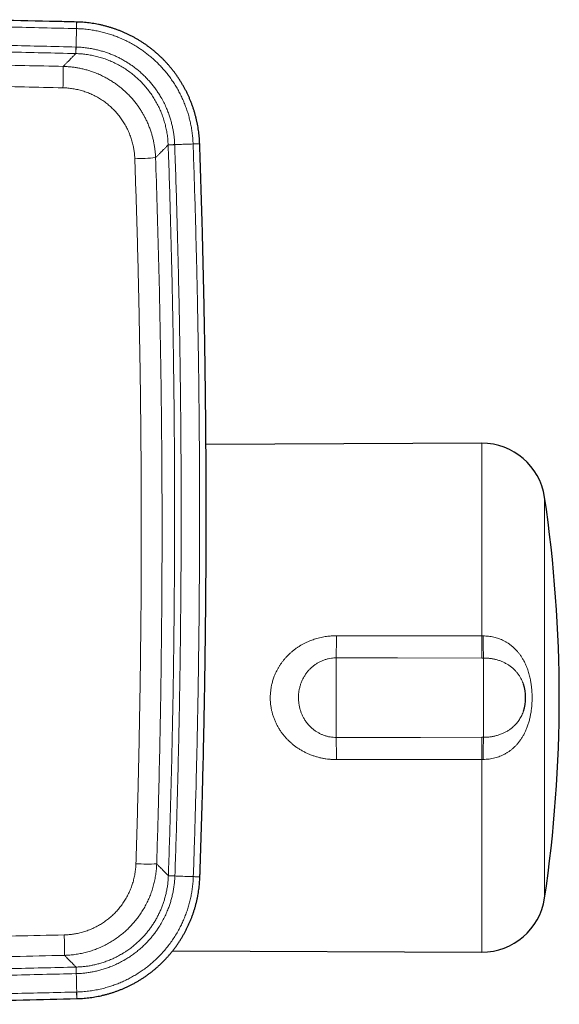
# Model space of a CAD drawing. Header units: millimetres. Extents: x 8 to 791, y 12 to 1717.
# Tile 19 of 256: x 518 to 569, y 763 to 857. Entities that reach past the tile are written whole.
import ezdxf

# ---------------------------------------------------------------- set-up
doc = ezdxf.new("R2010")
doc.units = ezdxf.units.MM

msp = doc.modelspace()

# ---------------------------------------------------------------- linework, layer by layer
at = {"color": 8, "linetype": 'Continuous', "lineweight": 0}
for p, q in [((523.006, 855.672), (523.021, 856.3)), ((522.948, 853.3), (522.963, 853.922)), ((522.958, 853.3), (522.948, 853.3)), ((531.724, 844.621), (531.723, 844.63)), ((531.724, 844.621), (532.345, 844.642)), ((534.095, 844.704), (534.722, 844.726)), ((561.535, 797.967), (561.535, 816.276)), ((567.496, 811.155), (567.496, 773.053)), ((547.713, 797.986), (561.535, 797.967)), ((561.535, 797.967), (561.653, 797.967)), ((547.7, 795.884), (547.7, 788.325)), ((561.7, 795.87), (561.522, 795.87)), ((561.7, 795.87), (561.7, 788.338)), ((561.522, 788.338), (561.7, 788.338)), ((561.535, 786.242), (547.713, 786.222)), ((561.653, 786.241), (561.535, 786.242)), ((561.535, 767.933), (561.535, 786.242)), ((531.744, 775.184), (531.745, 775.194)), ((531.745, 775.194), (532.367, 775.172)), ((534.116, 775.111), (534.743, 775.09)), ((522.969, 766.509), (522.984, 765.887)), ((522.969, 766.509), (522.979, 766.509)), ((523.027, 764.137), (523.042, 763.509))]:
    msp.add_line(p, q, dxfattribs=at)
at = {"color": 7, "linetype": 'Continuous', "lineweight": 30}
for p, q in [((523.032, 856.299), (523.021, 856.299)), ((534.722, 844.726), (534.721, 844.737)), ((561.535, 816.276), (535.317, 816.161)), ((534.742, 775.079), (534.743, 775.09)), ((532.162, 768.061), (561.535, 767.933)), ((523.042, 763.51), (523.053, 763.51))]:
    msp.add_line(p, q, dxfattribs=at)
at = {"color": 8, "linetype": 'Continuous', "lineweight": 0, "flags": 128}
for points in [[(523.016, 855.672), (523.018, 855.753), (523.02, 855.832), (523.022, 855.907), (523.023, 855.977), (523.025, 856.042), (523.027, 856.101), (523.028, 856.153), (523.029, 856.198), (523.03, 856.235), (523.031, 856.264), (523.031, 856.285), (523.032, 856.296), (523.032, 856.299)], [(522.958, 853.3), (522.958, 853.306), (522.958, 853.32), (522.959, 853.342), (522.959, 853.372), (522.96, 853.409), (522.962, 853.454), (522.963, 853.506), (522.964, 853.564), (522.966, 853.627), (522.968, 853.695), (522.97, 853.768), (522.971, 853.844), (522.973, 853.922)], [(531.723, 844.63), (531.729, 844.63), (531.743, 844.631), (531.765, 844.632), (531.795, 844.633), (531.833, 844.634), (531.877, 844.636), (531.929, 844.638), (531.987, 844.64), (532.05, 844.642), (532.118, 844.645), (532.191, 844.647), (532.267, 844.65), (532.345, 844.653)], [(534.094, 844.714), (534.176, 844.717), (534.254, 844.72), (534.329, 844.723), (534.399, 844.725), (534.464, 844.728), (534.523, 844.73), (534.575, 844.732), (534.62, 844.733), (534.657, 844.735), (534.686, 844.736), (534.707, 844.737), (534.719, 844.737), (534.722, 844.737)], [(561.522, 795.87), (553.522, 795.878), (547.7, 795.884)], [(547.7, 788.325), (555.699, 788.333), (561.522, 788.338)], [(531.744, 775.184), (531.75, 775.184), (531.764, 775.183), (531.786, 775.183), (531.816, 775.182), (531.854, 775.18), (531.898, 775.179), (531.95, 775.177), (532.008, 775.175), (532.071, 775.172), (532.139, 775.17), (532.212, 775.167), (532.288, 775.165), (532.366, 775.162)], [(534.116, 775.101), (534.197, 775.099), (534.275, 775.096), (534.35, 775.093), (534.42, 775.091), (534.485, 775.088), (534.544, 775.086), (534.596, 775.084), (534.641, 775.083), (534.678, 775.081), (534.707, 775.08), (534.728, 775.08), (534.74, 775.079), (534.743, 775.079)], [(522.979, 766.509), (522.979, 766.503), (522.979, 766.489), (522.98, 766.467), (522.98, 766.437), (522.981, 766.399), (522.983, 766.355), (522.984, 766.303), (522.985, 766.245), (522.987, 766.182), (522.989, 766.114), (522.991, 766.041), (522.992, 765.965), (522.994, 765.887)], [(523.037, 764.137), (523.039, 764.056), (523.041, 763.977), (523.043, 763.902), (523.044, 763.832), (523.046, 763.767), (523.048, 763.708), (523.049, 763.656), (523.05, 763.611), (523.051, 763.574), (523.052, 763.545), (523.052, 763.524), (523.053, 763.513), (523.053, 763.51)]]:
    msp.add_lwpolyline(points, dxfattribs=at)
at = {"color": 8, "linetype": 'Continuous', "lineweight": 0}
for centre, radius, start, end in [((471.603, 851.704), 50.15, 358.10782, 0.42776), ((527.994, 872.675), 29.369, 271.09515, 274.94794), ((331.276, 798.282), 216.437, 359.36499, 359.92164), ((341.348, 798.293), 220.186, 359.3695, 359.91511), ((624.014, 798.293), 62.361, 180.2997, 182.22682), ((331.266, 785.926), 216.447, 0.07836, 0.63499), ((341.348, 785.916), 220.186, 0.08489, 0.6305), ((624.014, 785.915), 62.361, 177.77317, 179.7003), ((529.818, 797.778), 21.482, 266.91731, 272.17891), ((465.751, 767.845), 56.125, 359.77425, 1.75817)]:
    msp.add_arc(centre, radius, start, end, dxfattribs=at)
at = {"color": 7, "linetype": 'Continuous', "lineweight": 30}
for centre, radius, start, end in [((561.561, 810.276), 6, 8.42681, 90.25), ((438.9, 792.104), 130, 351.57319, 8.42681), ((561.7, 792.104), 4, 341.29735, 18.74885), ((561.561, 773.933), 6, 269.75, 351.57319)]:
    msp.add_arc(centre, radius, start, end, dxfattribs=at)
for points, knots in [([(523.021, 856.299), (522.394, 856.315), (519.938, 856.374), (516.748, 856.447), (514.184, 856.503), (513.451, 856.519)], [0, 0, 0, 0, 0.1964065, 0.7700278, 1, 1, 1, 1]), ([(534.721, 844.737), (534.718, 844.814), (534.711, 844.99), (534.692, 845.265), (534.665, 845.561), (534.63, 845.857), (534.588, 846.152), (534.538, 846.446), (534.481, 846.739), (534.417, 847.029), (534.346, 847.317), (534.268, 847.605), (534.182, 847.891), (534.089, 848.176), (533.989, 848.458), (533.882, 848.737), (533.768, 849.014), (533.648, 849.286), (533.522, 849.554), (533.389, 849.819), (533.249, 850.081), (533.102, 850.34), (532.949, 850.596), (532.789, 850.849), (532.623, 851.098), (532.451, 851.342), (532.272, 851.582), (532.089, 851.817), (531.899, 852.047), (531.705, 852.272), (531.505, 852.491), (531.299, 852.706), (531.088, 852.916), (530.872, 853.121), (530.65, 853.321), (530.423, 853.515), (530.192, 853.703), (529.956, 853.886), (529.716, 854.062), (529.472, 854.232), (529.225, 854.396), (528.973, 854.553), (528.717, 854.705), (528.457, 854.85), (528.192, 854.989), (527.924, 855.122), (527.652, 855.249), (527.379, 855.368), (527.102, 855.48), (526.825, 855.585), (526.545, 855.682), (526.263, 855.773), (525.978, 855.857), (525.69, 855.934), (525.399, 856.004), (525.107, 856.067), (524.812, 856.122), (524.517, 856.171), (524.221, 856.211), (523.925, 856.245), (523.63, 856.271), (523.334, 856.289), (523.134, 856.298), (523.033, 856.3), (523.032, 856.3)], [0, 0, 0, 0, 0.012766, 0.029178, 0.045606, 0.062049, 0.078502, 0.094963, 0.111454, 0.127809, 0.1442, 0.160658, 0.177163, 0.193697, 0.210238, 0.226761, 0.243244, 0.259669, 0.276013, 0.292334, 0.308747, 0.325201, 0.341687, 0.358193, 0.37471, 0.391224, 0.407725, 0.424202, 0.440646, 0.45704, 0.473418, 0.489835, 0.506277, 0.522739, 0.539213, 0.555691, 0.572165, 0.588627, 0.60507, 0.621489, 0.637869, 0.654216, 0.670635, 0.687109, 0.70362, 0.72015, 0.736677, 0.753178, 0.769636, 0.786031, 0.802357, 0.81869, 0.835094, 0.851556, 0.868058, 0.884586, 0.901121, 0.917644, 0.934136, 0.950582, 0.966959, 0.983263, 0.999746, 1, 1, 1, 1]), ([(534.743, 775.09), (534.747, 775.208), (534.783, 776.23), (534.845, 778.156), (534.927, 780.868), (535.002, 783.584), (535.069, 786.302), (535.128, 789.023), (535.181, 791.744), (535.226, 794.465), (535.263, 797.186), (535.293, 799.907), (535.316, 802.628), (535.331, 805.349), (535.339, 808.071), (535.339, 810.792), (535.333, 813.513), (535.318, 816.234), (535.296, 818.956), (535.267, 821.677), (535.231, 824.398), (535.187, 827.119), (535.135, 829.84), (535.077, 832.56), (535.01, 835.281), (534.937, 838.001), (534.856, 840.721), (534.784, 842.963), (534.736, 844.298), (534.721, 844.726)], [0, 0, 0, 0, 0.005107, 0.044052, 0.082982, 0.12198, 0.161051, 0.200121, 0.239191, 0.278261, 0.317331, 0.356401, 0.395472, 0.434544, 0.473616, 0.512686, 0.551756, 0.590827, 0.629898, 0.668969, 0.708041, 0.747112, 0.786183, 0.825254, 0.864323, 0.903394, 0.942467, 0.981532, 1, 1, 1, 1]), ([(523.053, 763.51), (523.131, 763.512), (523.308, 763.517), (523.584, 763.534), (523.881, 763.558), (524.177, 763.589), (524.473, 763.628), (524.767, 763.675), (525.06, 763.729), (525.351, 763.789), (525.64, 763.858), (525.929, 763.933), (526.216, 764.016), (526.501, 764.106), (526.785, 764.203), (527.065, 764.307), (527.343, 764.417), (527.616, 764.534), (527.885, 764.658), (528.152, 764.788), (528.415, 764.925), (528.676, 765.069), (528.934, 765.219), (529.188, 765.377), (529.439, 765.54), (529.685, 765.71), (529.927, 765.886), (530.164, 766.067), (530.396, 766.254), (530.622, 766.446), (530.844, 766.643), (531.061, 766.847), (531.273, 767.056), (531.481, 767.27), (531.683, 767.489), (531.879, 767.714), (532.07, 767.943), (532.255, 768.177), (532.434, 768.415), (532.607, 768.657), (532.773, 768.903), (532.933, 769.153), (533.087, 769.407), (533.236, 769.666), (533.378, 769.929), (533.513, 770.196), (533.643, 770.466), (533.765, 770.739), (533.88, 771.014), (533.988, 771.29), (534.088, 771.569), (534.182, 771.85), (534.268, 772.134), (534.349, 772.421), (534.422, 772.711), (534.488, 773.003), (534.546, 773.297), (534.598, 773.591), (534.642, 773.887), (534.678, 774.182), (534.708, 774.478), (534.729, 774.774), (534.74, 774.974), (534.743, 775.076), (534.743, 775.079)], [0, 0, 0, 0, 0.012962, 0.029367, 0.045789, 0.062225, 0.078672, 0.095126, 0.11161, 0.127959, 0.144344, 0.160795, 0.177294, 0.193821, 0.210356, 0.226872, 0.243349, 0.259767, 0.276105, 0.292419, 0.308825, 0.325273, 0.341752, 0.358252, 0.374761, 0.391269, 0.407763, 0.424234, 0.440671, 0.457059, 0.473431, 0.489841, 0.506277, 0.522732, 0.539199, 0.555671, 0.572138, 0.588594, 0.60503, 0.621443, 0.637816, 0.654156, 0.670569, 0.687036, 0.703541, 0.720064, 0.736584, 0.753079, 0.76953, 0.785918, 0.802238, 0.818565, 0.834963, 0.851418, 0.867914, 0.884434, 0.900963, 0.917479, 0.933965, 0.950405, 0.966775, 0.983073, 0.999549, 1, 1, 1, 1]), ([(506.944, 763.152), (508.779, 763.19), (512.448, 763.266), (517.815, 763.385), (521.346, 763.469), (523.042, 763.51)], [0, 0, 0, 0, 0.34196, 0.683849, 1, 1, 1, 1])]:
    msp.add_open_spline(points, degree=3, knots=knots, dxfattribs=at)
at = {"color": 8, "linetype": 'Continuous', "lineweight": 0}
for points, knots in [([(523.006, 855.672), (521.949, 855.698), (519.826, 855.748), (516.636, 855.822), (514.503, 855.869), (513.437, 855.892)], [0, 0, 0, 0, 0.331309, 0.665655, 1, 1, 1, 1]), ([(523.016, 855.672), (523.013, 855.565), (523.008, 855.349), (523, 855.021), (522.993, 854.714), (522.986, 854.431), (522.98, 854.175), (522.976, 854.006), (522.973, 853.922)], [0, 0, 0, 0, 0.185942, 0.37292, 0.560306, 0.707423, 0.854089, 1, 1, 1, 1]), ([(523.016, 855.672), (523.016, 855.672), (523.012, 855.672), (523.009, 855.672), (523.006, 855.672)], [0, 0, 0, 0, 0.006042, 1, 1, 1, 1]), ([(534.094, 844.714), (534.094, 844.714), (534.089, 844.875), (534.07, 845.196), (534.022, 845.676), (533.954, 846.154), (533.868, 846.615), (533.766, 847.06), (533.648, 847.496), (533.509, 847.937), (533.349, 848.382), (533.169, 848.822), (532.971, 849.255), (532.752, 849.684), (532.515, 850.104), (532.258, 850.517), (531.985, 850.917), (531.695, 851.305), (531.39, 851.679), (531.069, 852.041), (530.727, 852.393), (530.366, 852.736), (530.009, 853.045), (529.665, 853.319), (529.338, 853.561), (528.973, 853.812), (528.568, 854.067), (528.134, 854.314), (527.701, 854.535), (527.271, 854.733), (526.831, 854.914), (526.382, 855.077), (525.923, 855.222), (525.457, 855.348), (524.982, 855.454), (524.479, 855.545), (523.948, 855.615), (523.452, 855.656), (523.141, 855.669), (523.016, 855.672), (523.016, 855.672)], [0, 0, 0, 0, 0.000003, 0.028083, 0.056188, 0.084293, 0.112373, 0.138183, 0.163994, 0.191401, 0.218966, 0.24653, 0.274427, 0.302325, 0.330561, 0.358798, 0.387202, 0.415251, 0.443402, 0.471553, 0.499807, 0.529167, 0.558527, 0.582243, 0.605966, 0.629681, 0.659619, 0.689556, 0.716992, 0.744585, 0.772179, 0.800105, 0.828031, 0.856298, 0.884566, 0.913, 0.945594, 0.978188, 0.999997, 1, 1, 1, 1]), ([(513.399, 854.142), (514.465, 854.119), (516.598, 854.072), (519.786, 853.998), (521.908, 853.948), (522.963, 853.922)], [0, 0, 0, 0, 0.334478, 0.668956, 1, 1, 1, 1]), ([(522.948, 853.3), (521.893, 853.326), (519.771, 853.376), (516.584, 853.45), (514.451, 853.497), (513.385, 853.52)], [0, 0, 0, 0, 0.331044, 0.665522, 1, 1, 1, 1]), ([(521.752, 852.079), (521.82, 852.148), (521.955, 852.286), (522.137, 852.472), (522.304, 852.643), (522.445, 852.787), (522.564, 852.908), (522.663, 853.009), (522.751, 853.099), (522.828, 853.178), (522.895, 853.246), (522.93, 853.282), (522.948, 853.3)], [0, 0, 0, 0, 0.112442, 0.224884, 0.337347, 0.44981, 0.541495, 0.633181, 0.724867, 0.816578, 0.908289, 1, 1, 1, 1]), ([(531.723, 844.63), (531.714, 844.798), (531.697, 845.135), (531.634, 845.637), (531.546, 846.134), (531.429, 846.626), (531.285, 847.111), (531.113, 847.588), (530.915, 848.055), (530.692, 848.509), (530.444, 848.949), (530.171, 849.374), (529.874, 849.784), (529.554, 850.177), (529.213, 850.552), (528.852, 850.907), (528.472, 851.24), (528.074, 851.551), (527.658, 851.839), (527.226, 852.105), (526.779, 852.345), (526.321, 852.561), (525.856, 852.748), (525.386, 852.907), (524.91, 853.039), (524.428, 853.145), (523.94, 853.225), (523.45, 853.28), (523.121, 853.293), (522.958, 853.3)], [0, 0, 0, 0, 0.0372046, 0.0744387, 0.1116434, 0.1487892, 0.1860521, 0.2233747, 0.2606973, 0.2979603, 0.3351063, 0.3722525, 0.4095158, 0.4468387, 0.4841617, 0.5214251, 0.5585713, 0.5957342, 0.6330143, 0.6703542, 0.7076939, 0.7449739, 0.7821366, 0.8183565, 0.8546849, 0.8910684, 0.9274519, 0.9637801, 1, 1, 1, 1]), ([(522.963, 853.922), (522.967, 853.922), (522.97, 853.922), (522.973, 853.922), (522.973, 853.922)], [0, 0, 0, 0, 0.994255, 1, 1, 1, 1]), ([(522.973, 853.922), (522.974, 853.922), (523.137, 853.918), (523.463, 853.901), (523.95, 853.849), (524.403, 853.778), (524.823, 853.694), (525.209, 853.6), (525.624, 853.481), (526.034, 853.343), (526.428, 853.188), (526.776, 853.035), (527.107, 852.873), (527.444, 852.692), (527.785, 852.492), (528.128, 852.271), (528.49, 852.014), (528.837, 851.741), (529.169, 851.455), (529.461, 851.181), (529.743, 850.894), (530.012, 850.594), (530.272, 850.28), (530.52, 849.955), (530.755, 849.617), (530.998, 849.229), (531.246, 848.79), (531.476, 848.324), (531.667, 847.876), (531.82, 847.463), (531.951, 847.058), (532.061, 846.662), (532.153, 846.263), (532.226, 845.863), (532.283, 845.462), (532.324, 845.058), (532.34, 844.788), (532.345, 844.653), (532.345, 844.653)], [0, 0, 0, 0, 0.000004, 0.033717, 0.067455, 0.101172, 0.128531, 0.155901, 0.18326, 0.217751, 0.245278, 0.270706, 0.296145, 0.321575, 0.349687, 0.377812, 0.405923, 0.441403, 0.468949, 0.496506, 0.52405, 0.551989, 0.579929, 0.608206, 0.636482, 0.664931, 0.702797, 0.740662, 0.772045, 0.803431, 0.831697, 0.859962, 0.888394, 0.916235, 0.944077, 0.972037, 0.999996, 1, 1, 1, 1]), ([(507.124, 852.392), (509.562, 852.343), (514.438, 852.245), (519.314, 852.134), (521.752, 852.079)], [0, 0, 0, 0, 0.499999, 1, 1, 1, 1]), ([(521.752, 852.079), (521.877, 852.074), (522.126, 852.065), (522.5, 852.032), (522.874, 851.984), (523.248, 851.92), (523.62, 851.84), (523.99, 851.743), (524.358, 851.631), (524.754, 851.491), (525.168, 851.321), (525.597, 851.118), (525.993, 850.906), (526.364, 850.682), (526.704, 850.455), (527.027, 850.218), (527.317, 849.985), (527.583, 849.753), (527.846, 849.505), (528.119, 849.226), (528.397, 848.914), (528.65, 848.602), (528.88, 848.291), (529.088, 847.985), (529.277, 847.68), (529.447, 847.379), (529.614, 847.059), (529.778, 846.706), (529.937, 846.321), (530.072, 845.943), (530.186, 845.575), (530.281, 845.217), (530.36, 844.859), (530.425, 844.499), (530.474, 844.14), (530.51, 843.779), (530.521, 843.537), (530.527, 843.416)], [0, 0, 0, 0, 0.027557, 0.055113, 0.082906, 0.110698, 0.13879, 0.166882, 0.195218, 0.223554, 0.259725, 0.293981, 0.328237, 0.358943, 0.389648, 0.418438, 0.447227, 0.47179, 0.496352, 0.527087, 0.557838, 0.588573, 0.615857, 0.643152, 0.670435, 0.694947, 0.719458, 0.750129, 0.780815, 0.811485, 0.83871, 0.865946, 0.89317, 0.919807, 0.946514, 0.973222, 1, 1, 1, 1]), ([(521.726, 850.048), (519.279, 850.104), (514.386, 850.215), (509.492, 850.314), (507.045, 850.363)], [0, 0, 0, 0, 0.4999991, 1, 1, 1, 1]), ([(528.555, 843.312), (528.549, 843.437), (528.536, 843.688), (528.491, 844.062), (528.423, 844.464), (528.322, 844.891), (528.183, 845.342), (528.015, 845.782), (527.817, 846.21), (527.592, 846.624), (527.338, 847.021), (527.057, 847.401), (526.751, 847.761), (526.422, 848.1), (526.072, 848.416), (525.7, 848.707), (525.308, 848.973), (524.899, 849.212), (524.475, 849.423), (524.039, 849.605), (523.591, 849.756), (523.133, 849.877), (522.668, 849.967), (522.198, 850.028), (521.883, 850.041), (521.726, 850.048)], [0, 0, 0, 0, 0.035603, 0.071231, 0.106834, 0.151269, 0.195856, 0.240494, 0.28508, 0.329514, 0.374043, 0.418723, 0.463456, 0.508137, 0.552666, 0.597299, 0.642086, 0.686926, 0.731713, 0.776347, 0.820976, 0.865757, 0.910589, 0.955371, 1, 1, 1, 1]), ([(531.724, 844.621), (531.706, 844.603), (531.67, 844.567), (531.603, 844.499), (531.525, 844.42), (531.436, 844.33), (531.335, 844.229), (531.216, 844.11), (531.075, 843.968), (530.909, 843.801), (530.728, 843.619), (530.594, 843.483), (530.527, 843.416)], [0, 0, 0, 0, 0.092275, 0.184551, 0.276826, 0.369127, 0.461429, 0.55373, 0.665287, 0.776845, 0.888422, 1, 1, 1, 1]), ([(531.745, 775.194), (531.779, 776.222), (531.849, 778.278), (531.94, 781.363), (532.023, 784.447), (532.096, 787.533), (532.16, 790.618), (532.214, 793.704), (532.258, 796.79), (532.299, 800.446), (532.328, 804.404), (532.341, 808.666), (532.337, 812.395), (532.321, 815.858), (532.296, 819.054), (532.26, 822.251), (532.215, 825.447), (532.159, 828.643), (532.092, 831.839), (532.016, 835.035), (531.929, 838.231), (531.833, 841.426), (531.76, 843.556), (531.724, 844.621)], [0, 0, 0, 0, 0.044439, 0.088878, 0.133318, 0.177761, 0.222204, 0.26665, 0.311095, 0.355542, 0.424587, 0.482125, 0.539665, 0.585695, 0.631726, 0.677757, 0.723791, 0.769825, 0.815862, 0.861901, 0.907941, 0.95397, 1, 1, 1, 1]), ([(534.094, 844.714), (533.987, 844.711), (533.772, 844.703), (533.443, 844.692), (533.137, 844.681), (532.854, 844.671), (532.597, 844.662), (532.429, 844.656), (532.345, 844.653)], [0, 0, 0, 0, 0.1859416, 0.3729204, 0.5603062, 0.7074233, 0.8540888, 1, 1, 1, 1]), ([(532.345, 844.653), (532.345, 844.653), (532.345, 844.649), (532.345, 844.646), (532.345, 844.642)], [0, 0, 0, 0, 0.005703, 1, 1, 1, 1]), ([(532.345, 844.642), (532.382, 843.577), (532.455, 841.446), (532.551, 838.249), (532.638, 835.052), (532.714, 831.854), (532.781, 828.656), (532.837, 825.458), (532.882, 822.26), (532.918, 819.061), (532.943, 815.863), (532.958, 812.664), (532.963, 809.465), (532.957, 806.267), (532.941, 803.069), (532.915, 799.907), (532.88, 796.783), (532.836, 793.695), (532.782, 790.607), (532.718, 787.52), (532.645, 784.433), (532.562, 781.346), (532.47, 778.259), (532.401, 776.201), (532.367, 775.172)], [0, 0, 0, 0, 0.04603, 0.092059, 0.138091, 0.184122, 0.230154, 0.276187, 0.322222, 0.368257, 0.414296, 0.460335, 0.506365, 0.552396, 0.598426, 0.644458, 0.688897, 0.733337, 0.777779, 0.822221, 0.866664, 0.911108, 0.955554, 1, 1, 1, 1]), ([(534.095, 844.704), (534.095, 844.708), (534.095, 844.711), (534.094, 844.714), (534.094, 844.714)], [0, 0, 0, 0, 0.99401, 1, 1, 1, 1]), ([(534.116, 775.111), (534.147, 776.046), (534.215, 778.047), (534.307, 781.114), (534.393, 784.313), (534.469, 787.511), (534.534, 790.71), (534.59, 793.91), (534.635, 797.109), (534.67, 800.309), (534.694, 803.509), (534.709, 806.709), (534.714, 810.741), (534.699, 815.606), (534.648, 821.303), (534.565, 826.999), (534.468, 831.797), (534.372, 835.697), (534.289, 838.7), (534.198, 841.702), (534.129, 843.704), (534.095, 844.704)], [0, 0, 0, 0, 0.040319, 0.086283, 0.132247, 0.178213, 0.22418, 0.270152, 0.316124, 0.362097, 0.408071, 0.454035, 0.5, 0.581851, 0.663705, 0.745545, 0.827388, 0.87054, 0.913693, 0.956846, 1, 1, 1, 1]), ([(528.662, 776.326), (528.719, 778.185), (528.832, 781.903), (528.961, 787.48), (529.062, 793.059), (529.131, 798.638), (529.169, 804.219), (529.175, 809.798), (529.151, 815.377), (529.095, 820.959), (529.009, 826.545), (528.89, 832.135), (528.742, 837.724), (528.617, 841.449), (528.555, 843.312)], [0, 0, 0, 0, 0.083277, 0.166555, 0.249833, 0.333109, 0.416413, 0.499716, 0.582968, 0.666219, 0.749663, 0.833109, 0.916555, 1, 1, 1, 1]), ([(530.527, 843.416), (530.578, 841.903), (530.68, 838.877), (530.808, 834.337), (530.916, 829.797), (531.007, 825.061), (531.078, 820.132), (531.126, 815.007), (531.147, 810.037), (531.143, 805.221), (531.118, 800.559), (531.072, 795.975), (531.007, 791.468), (530.923, 787.037), (530.829, 783.034), (530.732, 779.459), (530.667, 777.36), (530.635, 776.311)], [0, 0, 0, 0, 0.067662, 0.135325, 0.202987, 0.270649, 0.347004, 0.423359, 0.499714, 0.569165, 0.638617, 0.708068, 0.774092, 0.840117, 0.906141, 0.95307, 1, 1, 1, 1]), ([(547.713, 786.222), (547.598, 786.224), (547.37, 786.227), (547.038, 786.252), (546.716, 786.292), (546.394, 786.347), (546.064, 786.42), (545.735, 786.512), (545.418, 786.618), (545.116, 786.736), (544.818, 786.87), (544.526, 787.019), (544.242, 787.184), (543.969, 787.362), (543.707, 787.552), (543.459, 787.754), (543.22, 787.969), (542.992, 788.199), (542.776, 788.441), (542.573, 788.696), (542.384, 788.961), (542.211, 789.238), (542.052, 789.525), (541.91, 789.823), (541.784, 790.132), (541.678, 790.44), (541.592, 790.748), (541.525, 791.053), (541.471, 791.384), (541.436, 791.741), (541.425, 792.103), (541.436, 792.444), (541.464, 792.763), (541.511, 793.079), (541.58, 793.415), (541.677, 793.768), (541.798, 794.117), (541.924, 794.417), (542.047, 794.671), (542.171, 794.899), (542.305, 795.123), (542.451, 795.342), (542.607, 795.556), (542.774, 795.763), (542.951, 795.964), (543.136, 796.156), (543.328, 796.338), (543.527, 796.511), (543.735, 796.676), (543.95, 796.833), (544.174, 796.981), (544.406, 797.121), (544.644, 797.251), (544.884, 797.369), (545.126, 797.476), (545.368, 797.571), (545.614, 797.657), (545.866, 797.734), (546.121, 797.801), (546.381, 797.858), (546.644, 797.905), (546.953, 797.948), (547.31, 797.98), (547.578, 797.984), (547.713, 797.986)], [0, 0, 0, 0, 0.017832, 0.035663, 0.052066, 0.068468, 0.086726, 0.104984, 0.121949, 0.138925, 0.155889, 0.173107, 0.190336, 0.207553, 0.224322, 0.241102, 0.25787, 0.274908, 0.291959, 0.308996, 0.32606, 0.343136, 0.360199, 0.377585, 0.394987, 0.412373, 0.428646, 0.444932, 0.461205, 0.481096, 0.500988, 0.517752, 0.534372, 0.551006, 0.567627, 0.587956, 0.608286, 0.62542, 0.638949, 0.652569, 0.66619, 0.680004, 0.693817, 0.707826, 0.721835, 0.735937, 0.749694, 0.763535, 0.777376, 0.791394, 0.805412, 0.819608, 0.833805, 0.848087, 0.861611, 0.875207, 0.888803, 0.902552, 0.916301, 0.930206, 0.94411, 0.958089, 0.979005, 1, 1, 1, 1]), ([(561.653, 797.967), (561.738, 797.966), (561.908, 797.965), (562.162, 797.944), (562.415, 797.91), (562.666, 797.859), (562.914, 797.794), (563.159, 797.714), (563.399, 797.619), (563.633, 797.508), (563.861, 797.383), (564.08, 797.245), (564.29, 797.093), (564.493, 796.927), (564.688, 796.745), (564.876, 796.548), (565.055, 796.336), (565.223, 796.11), (565.381, 795.868), (565.517, 795.633), (565.633, 795.405), (565.732, 795.189), (565.823, 794.968), (565.905, 794.742), (565.98, 794.512), (566.046, 794.277), (566.105, 794.039), (566.167, 793.749), (566.225, 793.404), (566.274, 793), (566.305, 792.586), (566.317, 792.169), (566.311, 791.755), (566.286, 791.343), (566.243, 790.932), (566.181, 790.534), (566.103, 790.152), (566.008, 789.786), (565.893, 789.426), (565.766, 789.093), (565.627, 788.789), (565.482, 788.511), (565.322, 788.246), (565.147, 787.993), (564.967, 787.764), (564.781, 787.558), (564.594, 787.373), (564.395, 787.198), (564.183, 787.036), (563.961, 786.886), (563.731, 786.752), (563.497, 786.634), (563.26, 786.532), (563.014, 786.445), (562.761, 786.372), (562.502, 786.314), (562.23, 786.271), (561.947, 786.244), (561.751, 786.242), (561.653, 786.241)], [0, 0, 0, 0, 0.014796, 0.029661, 0.04459, 0.059593, 0.074661, 0.089797, 0.105167, 0.120607, 0.136109, 0.151684, 0.167318, 0.183015, 0.199305, 0.215949, 0.232651, 0.25, 0.267407, 0.285165, 0.299439, 0.313755, 0.328096, 0.342497, 0.356921, 0.371404, 0.385909, 0.40045, 0.423935, 0.447503, 0.471912, 0.496408, 0.520328, 0.54433, 0.568501, 0.59276, 0.615085, 0.637486, 0.65997, 0.68254, 0.701571, 0.720417, 0.739327, 0.757905, 0.776553, 0.79249, 0.808483, 0.824531, 0.84065, 0.856831, 0.873085, 0.888378, 0.903739, 0.919164, 0.934666, 0.950239, 0.965888, 0.982896, 1, 1, 1, 1]), ([(547.7, 795.884), (547.623, 795.882), (547.47, 795.88), (547.217, 795.854), (546.943, 795.806), (546.65, 795.727), (546.363, 795.622), (546.083, 795.491), (545.813, 795.334), (545.554, 795.151), (545.31, 794.943), (545.083, 794.712), (544.878, 794.463), (544.695, 794.195), (544.533, 793.908), (544.396, 793.608), (544.286, 793.3), (544.201, 792.983), (544.142, 792.657), (544.11, 792.329), (544.106, 792.004), (544.126, 791.682), (544.173, 791.359), (544.246, 791.046), (544.341, 790.745), (544.457, 790.459), (544.597, 790.181), (544.742, 789.943), (544.887, 789.738), (545.026, 789.565), (545.185, 789.39), (545.363, 789.22), (545.566, 789.05), (545.789, 788.891), (546.035, 788.744), (546.294, 788.617), (546.563, 788.511), (546.838, 788.428), (547.12, 788.369), (547.408, 788.331), (547.602, 788.327), (547.7, 788.325)], [0, 0, 0, 0, 0.019727, 0.039548, 0.065369, 0.091516, 0.117663, 0.144409, 0.17144, 0.198686, 0.226599, 0.254735, 0.282471, 0.310415, 0.339003, 0.36781, 0.395641, 0.423668, 0.45231, 0.481162, 0.508549, 0.536119, 0.564268, 0.592617, 0.619059, 0.645669, 0.672542, 0.699777, 0.717836, 0.737608, 0.757379, 0.779382, 0.801385, 0.826017, 0.850648, 0.875635, 0.900621, 0.925272, 0.949922, 0.974961, 1, 1, 1, 1]), ([(565.487, 793.39), (565.463, 793.458), (565.41, 793.605), (565.312, 793.822), (565.183, 794.063), (565.024, 794.308), (564.832, 794.552), (564.621, 794.776), (564.388, 794.983), (564.136, 795.169), (563.87, 795.333), (563.592, 795.476), (563.298, 795.598), (562.993, 795.698), (562.679, 795.776), (562.36, 795.831), (562.033, 795.865), (561.811, 795.869), (561.7, 795.87)], [0, 0, 0, 0, 0.044716, 0.09662, 0.148795, 0.216929, 0.281609, 0.346737, 0.413252, 0.480243, 0.5443, 0.608789, 0.673949, 0.740035, 0.804097, 0.86861, 0.933824, 1, 1, 1, 1]), ([(561.7, 788.338), (561.783, 788.339), (561.95, 788.341), (562.226, 788.362), (562.526, 788.403), (562.849, 788.471), (563.168, 788.564), (563.473, 788.68), (563.761, 788.816), (564.032, 788.971), (564.29, 789.149), (564.511, 789.332), (564.697, 789.511), (564.848, 789.678), (564.985, 789.851), (565.107, 790.026), (565.222, 790.216), (565.329, 790.422), (565.419, 790.626), (565.467, 790.763), (565.487, 790.822)], [0, 0, 0, 0, 0.0495, 0.09921, 0.16441, 0.230088, 0.297266, 0.364958, 0.429245, 0.49397, 0.560064, 0.626626, 0.675475, 0.724513, 0.770226, 0.816099, 0.86038, 0.91086, 0.96162, 1, 1, 1, 1]), ([(521.85, 769.567), (521.979, 769.572), (522.236, 769.582), (522.62, 769.625), (523.029, 769.691), (523.46, 769.788), (523.91, 769.923), (524.351, 770.087), (524.78, 770.281), (525.194, 770.502), (525.592, 770.752), (525.973, 771.028), (526.336, 771.33), (526.677, 771.655), (526.995, 772.002), (527.289, 772.371), (527.558, 772.76), (527.8, 773.166), (528.015, 773.588), (528.2, 774.022), (528.355, 774.467), (528.48, 774.923), (528.573, 775.387), (528.638, 775.855), (528.654, 776.17), (528.662, 776.326)], [0, 0, 0, 0, 0.036481, 0.07299, 0.109471, 0.153749, 0.198178, 0.242657, 0.287085, 0.331363, 0.375734, 0.420257, 0.464832, 0.509355, 0.553726, 0.598255, 0.642938, 0.687673, 0.732356, 0.776886, 0.821407, 0.866079, 0.910804, 0.955478, 1, 1, 1, 1]), ([(530.635, 776.311), (530.626, 776.143), (530.61, 775.807), (530.548, 775.305), (530.461, 774.806), (530.346, 774.313), (530.204, 773.828), (530.036, 773.352), (529.84, 772.886), (529.617, 772.432), (529.369, 771.989), (529.097, 771.562), (528.802, 771.151), (528.486, 770.758), (528.147, 770.384), (527.788, 770.031), (527.409, 769.697), (527.012, 769.384), (526.598, 769.095), (526.171, 768.83), (525.729, 768.59), (525.274, 768.376), (524.807, 768.186), (524.33, 768.023), (523.846, 767.887), (523.357, 767.778), (522.865, 767.699), (522.372, 767.644), (522.041, 767.631), (521.876, 767.624)], [0, 0, 0, 0, 0.0370694, 0.0742554, 0.1115004, 0.1487451, 0.1859304, 0.2229994, 0.2600995, 0.2973171, 0.3345944, 0.3718715, 0.4090886, 0.4461885, 0.4831662, 0.5202604, 0.557414, 0.5945675, 0.6316617, 0.6686394, 0.7055305, 0.742537, 0.7796024, 0.8166679, 0.8536748, 0.8905662, 0.9270348, 0.9635313, 1, 1, 1, 1]), ([(530.635, 776.311), (530.697, 776.248), (530.822, 776.122), (530.991, 775.953), (531.145, 775.797), (531.294, 775.647), (531.435, 775.506), (531.561, 775.378), (531.667, 775.272), (531.719, 775.22), (531.745, 775.194)], [0, 0, 0, 0, 0.112806, 0.225612, 0.338436, 0.451261, 0.588429, 0.725596, 0.862798, 1, 1, 1, 1]), ([(522.979, 766.509), (523.105, 766.514), (523.358, 766.523), (523.736, 766.557), (524.114, 766.607), (524.487, 766.672), (524.855, 766.753), (525.239, 766.853), (525.64, 766.978), (526.055, 767.13), (526.474, 767.307), (526.895, 767.511), (527.257, 767.712), (527.553, 767.892), (527.84, 768.079), (528.171, 768.316), (528.516, 768.59), (528.826, 768.861), (529.103, 769.126), (529.37, 769.403), (529.623, 769.689), (529.86, 769.983), (530.084, 770.283), (530.295, 770.594), (530.495, 770.915), (530.682, 771.247), (530.857, 771.588), (531.017, 771.938), (531.159, 772.29), (531.285, 772.64), (531.4, 773.009), (531.505, 773.404), (531.596, 773.826), (531.668, 774.263), (531.721, 774.716), (531.737, 775.028), (531.744, 775.184)], [0, 0, 0, 0, 0.027899, 0.055898, 0.083897, 0.111996, 0.139523, 0.16705, 0.199565, 0.232101, 0.264616, 0.299993, 0.335369, 0.355941, 0.376514, 0.411111, 0.445708, 0.473827, 0.501947, 0.530347, 0.558748, 0.586211, 0.613674, 0.641405, 0.669137, 0.697269, 0.725401, 0.753815, 0.782228, 0.809084, 0.83594, 0.867643, 0.899365, 0.931069, 0.965534, 1, 1, 1, 1]), ([(532.366, 775.162), (532.366, 775.162), (532.362, 775.05), (532.35, 774.826), (532.317, 774.46), (532.264, 774.064), (532.189, 773.64), (532.098, 773.23), (531.994, 772.834), (531.876, 772.452), (531.73, 772.04), (531.549, 771.6), (531.323, 771.127), (531.067, 770.659), (530.81, 770.244), (530.564, 769.887), (530.337, 769.585), (530.068, 769.254), (529.757, 768.905), (529.4, 768.546), (529.044, 768.224), (528.686, 767.93), (528.337, 767.668), (527.984, 767.429), (527.603, 767.194), (527.189, 766.965), (526.742, 766.747), (526.302, 766.559), (525.866, 766.399), (525.444, 766.266), (525.025, 766.153), (524.616, 766.063), (524.21, 765.993), (523.807, 765.94), (523.401, 765.903), (523.13, 765.89), (522.994, 765.887), (522.994, 765.887)], [0, 0, 0, 0, 0.000004, 0.023151, 0.046298, 0.075924, 0.105565, 0.135193, 0.162682, 0.190181, 0.217669, 0.253031, 0.288395, 0.325818, 0.363241, 0.389232, 0.415234, 0.441228, 0.477401, 0.511647, 0.545893, 0.576555, 0.607215, 0.635938, 0.664662, 0.699764, 0.733564, 0.767363, 0.798446, 0.82953, 0.858784, 0.888036, 0.915952, 0.943941, 0.971931, 0.999996, 1, 1, 1, 1]), ([(523.037, 764.137), (523.037, 764.137), (523.224, 764.142), (523.6, 764.161), (524.161, 764.217), (524.719, 764.301), (525.272, 764.412), (525.789, 764.543), (526.27, 764.688), (526.716, 764.844), (527.155, 765.017), (527.591, 765.211), (528.022, 765.425), (528.448, 765.659), (528.863, 765.912), (529.266, 766.181), (529.657, 766.467), (530.035, 766.768), (530.399, 767.085), (530.764, 767.431), (531.127, 767.808), (531.485, 768.217), (531.823, 768.642), (532.14, 769.083), (532.436, 769.539), (532.698, 769.987), (532.929, 770.426), (533.131, 770.853), (533.315, 771.289), (533.483, 771.735), (533.633, 772.193), (533.765, 772.661), (533.877, 773.135), (533.969, 773.617), (534.04, 774.106), (534.091, 774.603), (534.11, 774.935), (534.116, 775.101), (534.116, 775.101)], [0, 0, 0, 0, 0.000003, 0.032791, 0.065638, 0.098506, 0.131354, 0.164142, 0.191622, 0.219125, 0.246629, 0.274109, 0.302385, 0.330687, 0.358989, 0.387266, 0.415388, 0.443536, 0.471684, 0.499806, 0.531357, 0.56298, 0.594639, 0.626299, 0.657921, 0.689472, 0.716981, 0.744513, 0.772045, 0.799554, 0.82786, 0.856192, 0.884525, 0.912831, 0.941881, 0.970946, 0.999997, 1, 1, 1, 1]), ([(532.367, 775.172), (532.366, 775.169), (532.366, 775.165), (532.366, 775.162), (532.366, 775.162)], [0, 0, 0, 0, 0.9943, 1, 1, 1, 1]), ([(534.116, 775.101), (534.008, 775.105), (533.793, 775.113), (533.465, 775.124), (533.158, 775.135), (532.875, 775.144), (532.619, 775.153), (532.45, 775.159), (532.366, 775.162)], [0, 0, 0, 0, 0.185942, 0.37292, 0.560306, 0.707423, 0.854089, 1, 1, 1, 1]), ([(534.116, 775.101), (534.116, 775.101), (534.116, 775.105), (534.116, 775.108), (534.116, 775.111)], [0, 0, 0, 0, 0.005987, 1, 1, 1, 1]), ([(439.503, 768.461), (440.674, 768.465), (445.44, 768.479), (453.801, 768.532), (464.227, 768.617), (474.296, 768.726), (484.007, 768.853), (493.719, 769.003), (503.263, 769.172), (512.64, 769.359), (518.78, 769.498), (521.85, 769.567)], [0, 0, 0, 0, 0.042676, 0.173609, 0.304542, 0.422474, 0.540406, 0.658339, 0.776271, 0.888135, 1, 1, 1, 1]), ([(521.876, 767.624), (518.656, 767.551), (512.214, 767.406), (502.551, 767.215), (492.888, 767.046), (483.224, 766.899), (473.667, 766.775), (464.218, 766.674), (454.876, 766.596), (446.573, 766.543), (441.383, 766.524), (439.308, 766.517)], [0, 0, 0, 0, 0.117042, 0.234085, 0.351128, 0.46817, 0.585212, 0.698346, 0.81148, 0.924614, 1, 1, 1, 1]), ([(522.969, 766.509), (522.943, 766.535), (522.892, 766.587), (522.788, 766.694), (522.662, 766.822), (522.524, 766.963), (522.377, 767.113), (522.225, 767.268), (522.06, 767.437), (521.938, 767.562), (521.876, 767.624)], [0, 0, 0, 0, 0.1376376, 0.2752752, 0.4129468, 0.5506185, 0.6629546, 0.7752908, 0.8876454, 1, 1, 1, 1]), ([(439.191, 765.343), (439.393, 765.344), (441.728, 765.35), (446.196, 765.374), (452.595, 765.412), (458.993, 765.462), (465.391, 765.521), (471.789, 765.591), (478.187, 765.67), (484.585, 765.76), (490.983, 765.859), (497.381, 765.969), (503.778, 766.088), (510.175, 766.218), (516.572, 766.357), (520.837, 766.458), (522.969, 766.509)], [0, 0, 0, 0, 0.007242, 0.083608, 0.159974, 0.23634, 0.312706, 0.389072, 0.465438, 0.541804, 0.61817, 0.694536, 0.770902, 0.847268, 0.923634, 1, 1, 1, 1]), ([(522.984, 765.887), (520.851, 765.836), (516.586, 765.735), (510.188, 765.596), (503.79, 765.466), (497.392, 765.347), (490.993, 765.237), (484.595, 765.138), (478.196, 765.048), (471.797, 764.969), (465.398, 764.899), (458.998, 764.84), (452.599, 764.79), (446.2, 764.751), (441.71, 764.728), (439.353, 764.721), (439.129, 764.721)], [0, 0, 0, 0, 0.076307, 0.152614, 0.22892, 0.305228, 0.381536, 0.457842, 0.534149, 0.610457, 0.686765, 0.763071, 0.839378, 0.915686, 0.991993, 1, 1, 1, 1]), ([(522.994, 765.887), (522.994, 765.887), (522.991, 765.887), (522.987, 765.887), (522.984, 765.887)], [0, 0, 0, 0, 0.005742, 1, 1, 1, 1]), ([(523.037, 764.137), (523.034, 764.244), (523.029, 764.46), (523.021, 764.788), (523.014, 765.095), (523.007, 765.378), (523.001, 765.634), (522.996, 765.803), (522.994, 765.887)], [0, 0, 0, 0, 0.185942, 0.37292, 0.560306, 0.707423, 0.854089, 1, 1, 1, 1]), ([(438.945, 762.971), (439.829, 762.974), (442.847, 762.983), (447.998, 763.011), (454.398, 763.052), (460.797, 763.105), (467.197, 763.167), (473.597, 763.239), (479.996, 763.322), (486.396, 763.414), (492.795, 763.516), (499.047, 763.626), (505.152, 763.742), (511.111, 763.865), (517.069, 763.995), (521.041, 764.09), (523.027, 764.137)], [0, 0, 0, 0, 0.031543, 0.107651, 0.183759, 0.259868, 0.335977, 0.412085, 0.488193, 0.564302, 0.64041, 0.716518, 0.787388, 0.858258, 0.929129, 1, 1, 1, 1]), ([(523.027, 764.137), (523.03, 764.137), (523.033, 764.137), (523.037, 764.137), (523.037, 764.137)], [0, 0, 0, 0, 0.993961, 1, 1, 1, 1])]:
    msp.add_open_spline(points, degree=3, knots=knots, dxfattribs=at)

doc.saveas('drawing.dxf')
